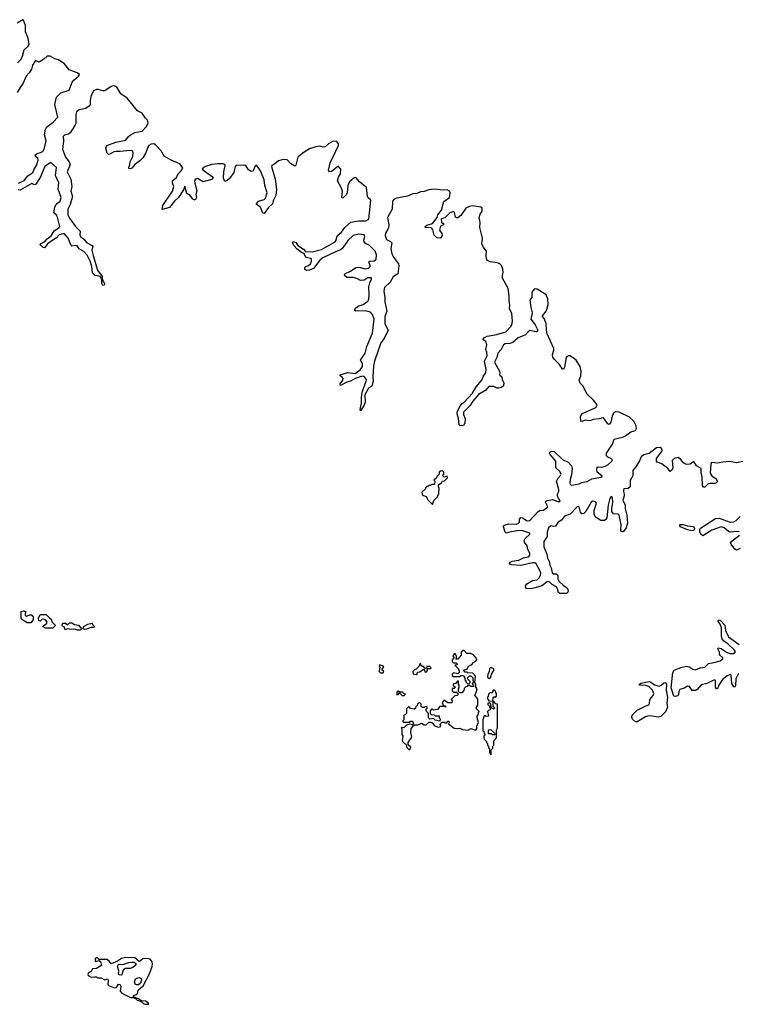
# Model space of a CAD drawing. Extents: x 2673034 to 2765626, y 830478 to 954748.
# Tile 81 of 126: x 2744762 to 2752654, y 850669 to 861487. Entities that reach past the tile are written whole.
import ezdxf

# ---------------------------------------------------------------- set-up
doc = ezdxf.new("R2010")
doc.units = 0

msp = doc.modelspace()

# ---------------------------------------------------------------- linework, layer by layer
at = {"layer": '0CON05XD'}
for points in [[(2744736, 861014), (2744777, 861053), (2744791, 861085), (2744809, 861155), (2744855, 861195), (2744865, 861215), (2744856, 861286), (2744824, 861355), (2744827, 861425), (2744805, 861482), (2744797, 861487), (2744735, 861450)], [(2744749, 859691), (2744810, 859720), (2744850, 859770), (2744905, 859809), (2744919, 859845), (2744945, 859885), (2744964, 859945), (2744960, 859965), (2744936, 859985), (2744932, 859998), (2744955, 860016), (2745000, 860030), (2745015, 860039), (2745031, 860065), (2745054, 860155), (2745034, 860224), (2745044, 860286), (2745057, 860305), (2745128, 860362), (2745179, 860415), (2745147, 860555), (2745165, 860635), (2745215, 860685), (2745305, 860714), (2745338, 860802), (2745356, 860824), (2745409, 860865), (2745418, 860885), (2745392, 860905), (2745305, 860938), (2745250, 861005), (2745184, 861045), (2745148, 861058), (2745095, 861088), (2745062, 861085), (2745025, 861052), (2744975, 861022), (2744935, 861038), (2744904, 860986), (2744890, 860945), (2744867, 860903), (2744833, 860865), (2744800, 860790), (2744765, 860744), (2744735, 860689)], [(2748227, 860027), (2748262, 860105), (2748263, 860125), (2748245, 860148), (2748205, 860154), (2748152, 860125), (2748115, 860089), (2748095, 860086), (2748057, 860097), (2748015, 860092), (2747945, 860067), (2747885, 860032), (2747817, 859975), (2747795, 859890), (2747785, 859878), (2747735, 859908), (2747698, 859948), (2747655, 859951), (2747606, 859935), (2747565, 859902), (2747531, 859885), (2747526, 859875), (2747569, 859735), (2747582, 859622), (2747575, 859555), (2747549, 859505), (2747537, 859463), (2747495, 859423), (2747445, 859358), (2747432, 859362), (2747407, 859427), (2747362, 859455), (2747363, 859465), (2747386, 859495), (2747445, 859512), (2747463, 859525), (2747479, 859585), (2747455, 859665), (2747448, 859728), (2747405, 859825), (2747365, 859885), (2747355, 859885), (2747345, 859875), (2747326, 859824), (2747305, 859819), (2747275, 859836), (2747245, 859886), (2747225, 859890), (2747142, 859885), (2747130, 859875), (2747112, 859808), (2747065, 859741), (2747045, 859723), (2747015, 859710), (2747000, 859745), (2747004, 859815), (2747019, 859885), (2747015, 859895), (2746992, 859905), (2746935, 859905), (2746871, 859895), (2746803, 859875), (2746779, 859865), (2746767, 859845), (2746786, 859825), (2746877, 859765), (2746887, 859745), (2746872, 859732), (2746775, 859706), (2746715, 859741), (2746691, 859735), (2746682, 859715), (2746684, 859695), (2746706, 859605), (2746696, 859565), (2746702, 859535), (2746688, 859505), (2746665, 859514), (2746635, 859556), (2746596, 859576), (2746575, 859658), (2746561, 859619), (2746506, 859534), (2746461, 859495), (2746406, 859424), (2746325, 859400), (2746332, 859445), (2746440, 859605), (2746455, 859655), (2746439, 859695), (2746441, 859715), (2746484, 859755), (2746501, 859795), (2746534, 859825), (2746552, 859855), (2746551, 859865), (2746519, 859905), (2746425, 859945), (2746348, 859988), (2746316, 860045), (2746255, 860111), (2746235, 860123), (2746205, 860118), (2746181, 860105), (2746168, 860085), (2746147, 860023), (2746115, 859970), (2746082, 859935), (2746026, 859895), (2745995, 859857), (2745975, 859847), (2745962, 859852), (2745960, 859865), (2745971, 859895), (2745974, 859925), (2746006, 859985), (2746007, 860027), (2745999, 860045), (2745975, 860050), (2745865, 860038), (2745820, 860040), (2745794, 860036), (2745745, 860007), (2745735, 860008), (2745722, 860022), (2745709, 860075), (2745717, 860105), (2745817, 860143), (2745927, 860165), (2745956, 860205), (2745975, 860220), (2746025, 860248), (2746105, 860264), (2746156, 860315), (2746174, 860355), (2746165, 860384), (2746144, 860404), (2746105, 860461), (2746057, 860487), (2745943, 860625), (2745872, 860672), (2745828, 860745), (2745816, 860755), (2745795, 860760), (2745767, 860755), (2745695, 860704), (2745675, 860704), (2745625, 860720), (2745605, 860719), (2745572, 860705), (2745543, 860645), (2745534, 860595), (2745536, 860555), (2745528, 860542), (2745487, 860513), (2745415, 860497), (2745385, 860475), (2745379, 860445), (2745377, 860345), (2745369, 860325), (2745317, 860243), (2745299, 860231), (2745252, 860218), (2745240, 860205), (2745244, 860155), (2745231, 860065), (2745263, 859975), (2745305, 859925), (2745316, 859895), (2745283, 859815), (2745325, 859735), (2745335, 859655), (2745325, 859605), (2745341, 859545), (2745317, 859455), (2745290, 859405), (2745290, 859345), (2745310, 859305), (2745375, 859215), (2745426, 859165), (2745421, 859125), (2745428, 859105), (2745467, 859077), (2745495, 859038), (2745559, 859005), (2745564, 858995), (2745553, 858955), (2745567, 858895), (2745615, 858735), (2745669, 858665), (2745670, 858620), (2745686, 858605), (2745693, 858585), (2745690, 858570), (2745675, 858568), (2745665, 858590), (2745662, 858632), (2745644, 858664), (2745631, 858671), (2745590, 858675), (2745563, 858705), (2745555, 858775), (2745535, 858835), (2745501, 858901), (2745465, 858939), (2745415, 858969), (2745392, 859002), (2745375, 859006), (2745335, 858999), (2745326, 859005), (2745293, 859085), (2745255, 859133), (2745235, 859135), (2745195, 859122), (2745165, 859090), (2745072, 859028), (2745035, 858981), (2745020, 858985), (2744988, 859015), (2744990, 859025), (2745039, 859052), (2745065, 859080), (2745108, 859112), (2745141, 859169), (2745190, 859200), (2745202, 859215), (2745178, 859318), (2745165, 859339), (2745137, 859365), (2745147, 859427), (2745161, 859459), (2745207, 859495), (2745217, 859535), (2745185, 859625), (2745191, 859695), (2745156, 859775), (2745165, 859865), (2745105, 859917), (2745095, 859916), (2745037, 859875), (2744986, 859754), (2744940, 859680), (2744925, 859672), (2744895, 859686), (2744765, 859613), (2744745, 859619)], [(2750231, 855871), (2750155, 855860), (2750105, 855845), (2750092, 855855), (2750077, 855915), (2750076, 855925), (2750085, 855935), (2750135, 855948), (2750215, 855943), (2750235, 855950), (2750251, 855965), (2750252, 855998), (2750265, 856016), (2750285, 856014), (2750335, 855980), (2750365, 855984), (2750456, 856084), (2750475, 856094), (2750515, 856100), (2750560, 856130), (2750564, 856135), (2750537, 856185), (2750542, 856198), (2750554, 856206), (2750615, 856214), (2750672, 856195), (2750695, 856195), (2750697, 856205), (2750678, 856228), (2750667, 856255), (2750667, 856275), (2750682, 856305), (2750684, 856325), (2750658, 856415), (2750674, 856446), (2750702, 856478), (2750707, 856495), (2750692, 856525), (2750649, 856565), (2750649, 856635), (2750589, 856709), (2750582, 856725), (2750585, 856735), (2750605, 856747), (2750631, 856741), (2750725, 856654), (2750786, 856626), (2750823, 856585), (2750829, 856555), (2750822, 856485), (2750807, 856435), (2750804, 856394), (2750809, 856379), (2750825, 856373), (2750905, 856388), (2750935, 856403), (2750995, 856413), (2751045, 856444), (2751158, 856465), (2751154, 856475), (2751106, 856515), (2751100, 856545), (2751105, 856569), (2751115, 856576), (2751155, 856571), (2751195, 856580), (2751222, 856595), (2751266, 856635), (2751272, 856652), (2751263, 856663), (2751221, 856681), (2751205, 856695), (2751206, 856725), (2751271, 856825), (2751291, 856879), (2751395, 856905), (2751414, 856916), (2751475, 856958), (2751526, 856975), (2751536, 856995), (2751534, 857025), (2751508, 857075), (2751459, 857119), (2751345, 857175), (2751305, 857178), (2751285, 857165), (2751269, 857131), (2751255, 857065), (2751235, 857039), (2751222, 857045), (2751175, 857111), (2751165, 857114), (2751125, 857101), (2751065, 857095), (2751025, 857080), (2750975, 857086), (2750935, 857073), (2750924, 857075), (2750922, 857128), (2750939, 857161), (2751075, 857218), (2751095, 857235), (2751103, 857255), (2751064, 857305), (2750993, 857373), (2750945, 857466), (2750918, 857495), (2750908, 857525), (2750924, 857574), (2750928, 857625), (2750917, 857677), (2750875, 857745), (2750852, 857765), (2750805, 857794), (2750790, 857795), (2750772, 857788), (2750765, 857775), (2750745, 857668), (2750735, 857647), (2750725, 857647), (2750689, 857699), (2750635, 857753), (2750619, 857779), (2750613, 857807), (2750628, 857855), (2750628, 857875), (2750556, 858035), (2750547, 858077), (2750545, 858150), (2750523, 858203), (2750502, 858225), (2750502, 858235), (2750543, 858285), (2750567, 858353), (2750562, 858422), (2750545, 858463), (2750445, 858526), (2750415, 858529), (2750385, 858495), (2750386, 858435), (2750365, 858405), (2750375, 858325), (2750391, 858265), (2750375, 858195), (2750424, 858135), (2750448, 858085), (2750450, 858065), (2750445, 858058), (2750435, 858057), (2750365, 858071), (2750345, 858059), (2750317, 858023), (2750235, 857993), (2750179, 857941), (2750145, 857930), (2750095, 857927), (2750076, 857914), (2750050, 857865), (2750012, 857825), (2750002, 857775), (2749978, 857725), (2750032, 857625), (2750036, 857604), (2750030, 857585), (2750058, 857565), (2750062, 857535), (2750079, 857499), (2750076, 857465), (2750055, 857447), (2750025, 857439), (2750005, 857440), (2749968, 857458), (2749915, 857456), (2749882, 857415), (2749802, 857368), (2749739, 857295), (2749707, 857243), (2749636, 857175), (2749635, 857148), (2749654, 857105), (2749649, 857055), (2749635, 857030), (2749615, 857023), (2749597, 857027), (2749587, 857037), (2749582, 857105), (2749565, 857155), (2749565, 857175), (2749598, 857245), (2749620, 857270), (2749645, 857284), (2749734, 857385), (2749775, 857455), (2749836, 857525), (2749851, 857565), (2749881, 857609), (2749885, 857645), (2749866, 857735), (2749897, 857795), (2749894, 857834), (2749881, 857865), (2749893, 857915), (2749882, 857952), (2749848, 857975), (2749866, 857995), (2749895, 858010), (2749985, 858023), (2750102, 858058), (2750156, 858115), (2750167, 858135), (2750175, 858175), (2750168, 858258), (2750141, 858315), (2750145, 858355), (2750136, 858395), (2750137, 858455), (2750127, 858535), (2750061, 858655), (2750071, 858715), (2750067, 858745), (2750053, 858785), (2750035, 858804), (2750005, 858815), (2749929, 858825), (2749901, 858841), (2749890, 858860), (2749885, 858895), (2749888, 858945), (2749853, 858993), (2749838, 859025), (2749846, 859086), (2749816, 859205), (2749818, 859258), (2749808, 859315), (2749818, 859352), (2749840, 859385), (2749841, 859415), (2749825, 859429), (2749735, 859443), (2749703, 859435), (2749660, 859415), (2749605, 859335), (2749575, 859310), (2749559, 859309), (2749548, 859318), (2749537, 859367), (2749525, 859381), (2749485, 859365), (2749431, 859309), (2749392, 859298), (2749395, 859260), (2749402, 859252), (2749415, 859252), (2749418, 859242), (2749415, 859233), (2749385, 859220), (2749373, 859175), (2749399, 859139), (2749403, 859115), (2749385, 859087), (2749345, 859090), (2749315, 859118), (2749299, 859179), (2749289, 859195), (2749275, 859202), (2749223, 859203), (2749216, 859206), (2749214, 859215), (2749235, 859230), (2749295, 859249), (2749348, 859315), (2749355, 859345), (2749393, 859395), (2749421, 859489), (2749481, 859535), (2749490, 859585), (2749482, 859605), (2749455, 859617), (2749414, 859614), (2749315, 859627), (2749255, 859619), (2749205, 859599), (2749165, 859595), (2749125, 859579), (2749080, 859575), (2749022, 859548), (2748904, 859526), (2748875, 859515), (2748858, 859495), (2748853, 859405), (2748802, 859315), (2748817, 859235), (2748814, 859205), (2748806, 859184), (2748778, 859142), (2748774, 859115), (2748792, 859072), (2748835, 859052), (2748850, 859035), (2748839, 858975), (2748849, 858915), (2748867, 858877), (2748922, 858805), (2748926, 858784), (2748914, 858696), (2748865, 858661), (2748830, 858605), (2748770, 858545), (2748760, 858505), (2748773, 858435), (2748771, 858389), (2748793, 858285), (2748771, 858225), (2748772, 858145), (2748808, 858075), (2748766, 857985), (2748728, 857935), (2748659, 857735), (2748646, 857683), (2748639, 857565), (2748643, 857517), (2748634, 857475), (2748624, 857456), (2748592, 857438), (2748552, 857365), (2748556, 857285), (2748541, 857245), (2748505, 857190), (2748501, 857205), (2748516, 857274), (2748514, 857335), (2748523, 857393), (2748569, 857525), (2748564, 857545), (2748545, 857567), (2748525, 857569), (2748490, 857560), (2748445, 857545), (2748395, 857514), (2748356, 857504), (2748285, 857468), (2748282, 857488), (2748311, 857525), (2748316, 857545), (2748305, 857560), (2748280, 857575), (2748280, 857585), (2748365, 857609), (2748445, 857601), (2748501, 857639), (2748525, 857675), (2748527, 857705), (2748504, 857745), (2748555, 857825), (2748575, 857895), (2748638, 858042), (2748655, 858195), (2748638, 858248), (2748615, 858275), (2748555, 858290), (2748455, 858284), (2748438, 858295), (2748447, 858315), (2748475, 858340), (2748535, 858359), (2748585, 858396), (2748596, 858415), (2748600, 858465), (2748597, 858553), (2748607, 858595), (2748626, 858635), (2748625, 858650), (2748585, 858650), (2748545, 858626), (2748505, 858622), (2748463, 858643), (2748425, 858653), (2748356, 858656), (2748328, 858675), (2748334, 858696), (2748395, 858724), (2748455, 858766), (2748485, 858767), (2748555, 858751), (2748595, 858759), (2748611, 858775), (2748612, 858785), (2748595, 858828), (2748606, 858834), (2748655, 858836), (2748677, 858855), (2748682, 858905), (2748666, 858945), (2748599, 859009), (2748559, 859029), (2748545, 859045), (2748543, 859065), (2748553, 859105), (2748545, 859124), (2748485, 859132), (2748423, 859115), (2748365, 859060), (2748349, 859031), (2748299, 858971), (2748276, 858954), (2748230, 858935), (2748090, 858870), (2748059, 858845), (2747988, 858752), (2747946, 858734), (2747915, 858730), (2747892, 858742), (2747892, 858765), (2747903, 858777), (2747935, 858788), (2747955, 858805), (2747968, 858835), (2747965, 858855), (2747954, 858864), (2747913, 858875), (2747894, 858895), (2747885, 858917), (2747855, 858929), (2747811, 858965), (2747773, 859005), (2747758, 859035), (2747760, 859045), (2747775, 859048), (2747795, 859041), (2747816, 859006), (2747877, 858967), (2747899, 858939), (2747975, 858935), (2748075, 858962), (2748225, 859045), (2748239, 859065), (2748244, 859096), (2748253, 859115), (2748295, 859152), (2748334, 859205), (2748399, 859261), (2748485, 859278), (2748565, 859279), (2748595, 859294), (2748618, 859505), (2748589, 859529), (2748580, 859545), (2748571, 859645), (2748494, 859704), (2748455, 859755), (2748435, 859748), (2748384, 859705), (2748366, 859665), (2748360, 859585), (2748352, 859565), (2748315, 859530), (2748305, 859528), (2748298, 859535), (2748306, 859605), (2748292, 859645), (2748254, 859715), (2748262, 859758), (2748285, 859795), (2748289, 859845), (2748265, 859874), (2748255, 859874), (2748185, 859819), (2748165, 859817), (2748152, 859835), (2748171, 859915), (2748227, 860027)], [(2752705, 856633), (2752635, 856617), (2752555, 856633), (2752485, 856627), (2752425, 856613), (2752359, 856621), (2752352, 856605), (2752346, 856505), (2752365, 856476), (2752412, 856442), (2752424, 856415), (2752415, 856400), (2752395, 856390), (2752345, 856392), (2752325, 856387), (2752285, 856352), (2752272, 856352), (2752261, 856371), (2752257, 856465), (2752246, 856505), (2752245, 856555), (2752197, 856587), (2752165, 856633), (2752125, 856603), (2752085, 856600), (2752057, 856615), (2752019, 856659), (2751995, 856678), (2751951, 856665), (2751928, 856645), (2751934, 856565), (2751925, 856536), (2751905, 856523), (2751881, 856555), (2751815, 856609), (2751765, 856624), (2751755, 856635), (2751757, 856665), (2751822, 856755), (2751812, 856775), (2751795, 856785), (2751755, 856782), (2751675, 856722), (2751615, 856706), (2751588, 856685), (2751569, 856641), (2751528, 856575), (2751495, 856535), (2751496, 856475), (2751466, 856425), (2751466, 856354), (2751445, 856336), (2751406, 856334), (2751395, 856325), (2751393, 856305), (2751402, 856275), (2751402, 856255), (2751387, 856205), (2751410, 856155), (2751410, 856115), (2751431, 856045), (2751437, 855957), (2751424, 855905), (2751395, 855864), (2751385, 855859), (2751372, 855862), (2751364, 855874), (2751368, 855942), (2751347, 856045), (2751335, 856055), (2751285, 856058), (2751266, 856085), (2751264, 856115), (2751275, 856185), (2751274, 856234), (2751267, 856247), (2751255, 856243), (2751245, 856225), (2751225, 856152), (2751210, 856015), (2751200, 855995), (2751186, 855984), (2751145, 855985), (2751081, 856025), (2751073, 856055), (2751073, 856095), (2751098, 856175), (2751085, 856191), (2751055, 856196), (2751037, 856185), (2750979, 856085), (2750959, 856061), (2750935, 856057), (2750920, 856075), (2750906, 856135), (2750895, 856139), (2750885, 856135), (2750806, 856054), (2750745, 856034), (2750712, 855988), (2750675, 855965), (2750647, 855923), (2750625, 855917), (2750595, 855925), (2750570, 855905), (2750555, 855855), (2750555, 855808), (2750519, 855755), (2750517, 855695), (2750553, 855615), (2750559, 855569), (2750578, 855535), (2750584, 855495), (2750598, 855465), (2750611, 855411), (2750625, 855397), (2750655, 855397), (2750669, 855389), (2750674, 855375), (2750672, 855345), (2750685, 855318), (2750735, 855269), (2750774, 855244), (2750787, 855215), (2750783, 855197), (2750767, 855183), (2750693, 855183), (2750679, 855195), (2750669, 855235), (2750657, 855255), (2750611, 855281), (2750583, 855307), (2750565, 855314), (2750555, 855312), (2750495, 855268), (2750425, 855243), (2750375, 855235), (2750329, 855239), (2750319, 855249), (2750316, 855265), (2750330, 855290), (2750394, 855326), (2750445, 855332), (2750466, 855354), (2750483, 855385), (2750485, 855405), (2750476, 855435), (2750435, 855508), (2750420, 855520), (2750395, 855521), (2750265, 855491), (2750167, 855497), (2750144, 855505), (2750141, 855515), (2750148, 855525), (2750171, 855539), (2750245, 855549), (2750295, 855574), (2750346, 855584), (2750358, 855592), (2750363, 855605), (2750364, 855625), (2750344, 855665), (2750335, 855705), (2750305, 855745), (2750301, 855765), (2750313, 855787), (2750365, 855835), (2750364, 855845), (2750275, 855874), (2750231, 855871)], [(2749295, 856160), (2749310, 856205), (2749350, 856245), (2749367, 856283), (2749370, 856345), (2749360, 856355), (2749360, 856375), (2749398, 856402), (2749402, 856418), (2749428, 856422), (2749460, 856455), (2749455, 856470), (2749425, 856460), (2749412, 856472), (2749410, 856485), (2749420, 856495), (2749420, 856515), (2749405, 856530), (2749382, 856528), (2749370, 856515), (2749368, 856492), (2749342, 856468), (2749338, 856452), (2749312, 856428), (2749320, 856415), (2749318, 856382), (2749285, 856380), (2749275, 856370), (2749255, 856370), (2749245, 856360), (2749232, 856358), (2749220, 856345), (2749218, 856332), (2749180, 856295), (2749182, 856272), (2749195, 856260), (2749225, 856250), (2749245, 856210), (2749295, 856160)], [(2752665, 855860), (2752645, 855864), (2752565, 855857), (2752545, 855865), (2752499, 855905), (2752465, 855915), (2752365, 855879), (2752265, 855817), (2752245, 855829), (2752232, 855855), (2752232, 855885), (2752241, 855899), (2752405, 856007), (2752445, 856011), (2752565, 855968), (2752605, 855971), (2752632, 855985), (2752675, 856027)], [(2752145, 855872), (2752095, 855882), (2752021, 855915), (2752007, 855935), (2752015, 855941), (2752045, 855940), (2752095, 855927), (2752155, 855920), (2752166, 855915), (2752175, 855898), (2752165, 855874), (2752145, 855872)], [(2752675, 855677), (2752635, 855660), (2752615, 855670), (2752576, 855726), (2752570, 855745), (2752669, 855825)], [(2744845, 854859), (2744785, 854898), (2744777, 854915), (2744777, 854983), (2744805, 854992), (2744826, 854986), (2744822, 854945), (2744835, 854932), (2744885, 854950), (2744899, 854939), (2744910, 854925), (2744910, 854895), (2744885, 854860), (2744845, 854859)], [(2745125, 854802), (2745045, 854803), (2745020, 854815), (2745020, 854825), (2745058, 854855), (2745058, 854875), (2745045, 854892), (2745025, 854902), (2745003, 854897), (2744985, 854880), (2744972, 854882), (2744968, 854912), (2744985, 854950), (2745052, 854952), (2745091, 854911), (2745109, 854899), (2745119, 854869), (2745150, 854835), (2745148, 854822), (2745125, 854802)], [(2752655, 854305), (2752628, 854245), (2752623, 854167), (2752615, 854152), (2752605, 854156), (2752584, 854195), (2752576, 854286), (2752565, 854291), (2752533, 854277), (2752482, 854238), (2752440, 854175), (2752425, 854136), (2752415, 854135), (2752405, 854152), (2752405, 854225), (2752395, 854233), (2752385, 854232), (2752307, 854193), (2752245, 854179), (2752204, 854126), (2752185, 854116), (2752148, 854115), (2752120, 854160), (2752095, 854163), (2752059, 854141), (2752013, 854127), (2752002, 854105), (2751997, 854073), (2751985, 854058), (2751965, 854049), (2751947, 854055), (2751917, 854145), (2751936, 854315), (2751949, 854341), (2752025, 854370), (2752085, 854383), (2752115, 854378), (2752155, 854351), (2752185, 854345), (2752235, 854364), (2752285, 854374), (2752326, 854414), (2752387, 854423), (2752455, 854441), (2752485, 854465), (2752485, 854475), (2752453, 854505), (2752449, 854539), (2752429, 854575), (2752435, 854584), (2752465, 854577), (2752533, 854533), (2752565, 854523), (2752600, 854525), (2752617, 854535), (2752622, 854545), (2752610, 854565), (2752540, 854630), (2752493, 854663), (2752477, 854685), (2752469, 854715), (2752471, 854805), (2752457, 854847), (2752434, 854875), (2752437, 854893), (2752455, 854888), (2752505, 854835), (2752515, 854775), (2752545, 854707), (2752665, 854621)], [(2745398, 854778), (2745365, 854792), (2745325, 854788), (2745287, 854793), (2745262, 854782), (2745250, 854815), (2745230, 854825), (2745228, 854842), (2745240, 854855), (2745265, 854857), (2745285, 854840), (2745310, 854860), (2745335, 854861), (2745365, 854842), (2745408, 854835), (2745440, 854795), (2745425, 854780), (2745398, 854778)], [(2745475, 854788), (2745460, 854795), (2745462, 854815), (2745470, 854825), (2745510, 854845), (2745557, 854857), (2745562, 854842), (2745580, 854825), (2745575, 854810), (2745545, 854810), (2745495, 854792), (2745475, 854788)], [(2749045, 853470), (2749058, 853495), (2749030, 853520), (2749027, 853545), (2749067, 853605), (2749057, 853655), (2749060, 853695), (2749082, 853728), (2749102, 853738), (2749135, 853740), (2749175, 853757), (2749205, 853740), (2749225, 853740), (2749255, 853770), (2749275, 853770), (2749290, 853765), (2749310, 853745), (2749312, 853732), (2749363, 853713), (2749388, 853722), (2749380, 853745), (2749403, 853767), (2749425, 853770), (2749435, 853760), (2749455, 853760), (2749462, 853778), (2749475, 853780), (2749480, 853765), (2749472, 853752), (2749533, 853703), (2749565, 853698), (2749595, 853702), (2749625, 853688), (2749685, 853682), (2749715, 853698), (2749756, 853684), (2749776, 853684), (2749782, 853695), (2749782, 853725), (2749802, 853765), (2749786, 853815), (2749786, 853834), (2749800, 853855), (2749800, 853875), (2749810, 853885), (2749780, 853915), (2749780, 853935), (2749792, 853955), (2749793, 854023), (2749762, 854065), (2749777, 854093), (2749788, 854135), (2749770, 854155), (2749770, 854185), (2749760, 854205), (2749768, 854275), (2749738, 854308), (2749685, 854310), (2749675, 854320), (2749655, 854320), (2749640, 854335), (2749640, 854345), (2749675, 854350), (2749690, 854385), (2749729, 854401), (2749747, 854423), (2749772, 854438), (2749783, 854465), (2749745, 854508), (2749715, 854522), (2749672, 854522), (2749645, 854558), (2749633, 854557), (2749612, 854538), (2749610, 854505), (2749575, 854462), (2749552, 854462), (2749560, 854475), (2749560, 854495), (2749545, 854520), (2749535, 854520), (2749525, 854510), (2749520, 854495), (2749530, 854485), (2749530, 854475), (2749510, 854455), (2749510, 854435), (2749525, 854420), (2749555, 854420), (2749568, 854408), (2749565, 854400), (2749540, 854395), (2749580, 854355), (2749580, 854345), (2749590, 854335), (2749590, 854315), (2749575, 854300), (2749525, 854310), (2749510, 854295), (2749512, 854282), (2749525, 854270), (2749595, 854270), (2749605, 854280), (2749635, 854280), (2749650, 854255), (2749650, 854235), (2749660, 854225), (2749662, 854212), (2749685, 854190), (2749698, 854192), (2749710, 854205), (2749710, 854215), (2749682, 854242), (2749680, 854255), (2749702, 854278), (2749718, 854278), (2749737, 854257), (2749740, 854225), (2749750, 854215), (2749730, 854195), (2749738, 854188), (2749748, 854162), (2749715, 854160), (2749705, 854170), (2749685, 854170), (2749675, 854160), (2749662, 854158), (2749642, 854138), (2749640, 854115), (2749618, 854092), (2749595, 854090), (2749580, 854105), (2749580, 854135), (2749590, 854145), (2749590, 854175), (2749580, 854185), (2749580, 854220), (2749572, 854218), (2749548, 854192), (2749522, 854188), (2749522, 854172), (2749550, 854155), (2749535, 854140), (2749512, 854138), (2749512, 854112), (2749525, 854100), (2749558, 854098), (2749580, 854075), (2749565, 854060), (2749542, 854058), (2749502, 854018), (2749510, 854005), (2749508, 853982), (2749465, 853980), (2749425, 854010), (2749402, 853985), (2749412, 853952), (2749438, 853948), (2749438, 853932), (2749425, 853940), (2749375, 853940), (2749352, 853908), (2749305, 853900), (2749295, 853910), (2749285, 853910), (2749270, 853895), (2749270, 853865), (2749283, 853853), (2749315, 853850), (2749325, 853840), (2749368, 853838), (2749370, 853815), (2749380, 853805), (2749375, 853780), (2749325, 853790), (2749305, 853810), (2749265, 853800), (2749252, 853815), (2749250, 853865), (2749232, 853882), (2749230, 853895), (2749220, 853905), (2749238, 853922), (2749238, 853938), (2749215, 853940), (2749205, 853930), (2749185, 853930), (2749172, 853942), (2749170, 853965), (2749155, 853980), (2749145, 853980), (2749132, 853968), (2749128, 853952), (2749112, 853938), (2749108, 853922), (2749095, 853910), (2749055, 853920), (2749038, 853938), (2749032, 853938), (2749010, 853915), (2749010, 853865), (2748995, 853850), (2748980, 853845), (2748980, 853795), (2748970, 853785), (2748970, 853775), (2748975, 853770), (2749045, 853770), (2749055, 853780), (2749075, 853780), (2749088, 853752), (2749075, 853740), (2749045, 853748), (2749010, 853735), (2748982, 853708), (2748955, 853710), (2748950, 853705), (2748960, 853695), (2748960, 853635), (2748968, 853615), (2748963, 853567), (2748971, 853551), (2749008, 853518), (2749012, 853492), (2749035, 853470), (2749045, 853470)], [(2748755, 854310), (2748760, 854325), (2748740, 854345), (2748760, 854375), (2748748, 854388), (2748715, 854400), (2748710, 854385), (2748718, 854378), (2748720, 854365), (2748713, 854357), (2748710, 854325), (2748725, 854312), (2748755, 854310)], [(2749115, 854292), (2749130, 854305), (2749132, 854318), (2749157, 854323), (2749195, 854350), (2749208, 854338), (2749212, 854322), (2749225, 854320), (2749240, 854335), (2749242, 854358), (2749275, 854360), (2749280, 854365), (2749265, 854380), (2749235, 854380), (2749228, 854362), (2749215, 854360), (2749195, 854380), (2749185, 854380), (2749172, 854392), (2749168, 854408), (2749155, 854410), (2749150, 854385), (2749118, 854352), (2749102, 854348), (2749080, 854325), (2749085, 854300), (2749115, 854292)], [(2749925, 854250), (2749937, 854263), (2749943, 854297), (2749970, 854335), (2749970, 854355), (2749943, 854367), (2749932, 854368), (2749923, 854357), (2749917, 854323), (2749902, 854295), (2749900, 854265), (2749912, 854252), (2749925, 854250)], [(2751525, 853772), (2751492, 853802), (2751484, 853825), (2751489, 853845), (2751545, 853899), (2751631, 853945), (2751671, 853959), (2751680, 853975), (2751682, 854018), (2751719, 854061), (2751727, 854085), (2751711, 854121), (2751670, 854160), (2751635, 854172), (2751570, 854175), (2751568, 854185), (2751585, 854198), (2751675, 854215), (2751695, 854207), (2751735, 854178), (2751785, 854165), (2751806, 854174), (2751835, 854201), (2751845, 854206), (2751855, 854201), (2751864, 854185), (2751862, 854122), (2751876, 854045), (2751871, 853975), (2751875, 853935), (2751855, 853884), (2751805, 853830), (2751775, 853824), (2751685, 853838), (2751656, 853834), (2751635, 853828), (2751545, 853773), (2751525, 853772)], [(2748985, 854060), (2749000, 854075), (2748982, 854082), (2748965, 854100), (2748935, 854100), (2748925, 854110), (2748915, 854110), (2748903, 854097), (2748905, 854070), (2748918, 854072), (2748935, 854090), (2748962, 854062), (2748985, 854060)], [(2749960, 854000), (2749962, 854038), (2749975, 854050), (2749985, 854040), (2750000, 854055), (2750000, 854085), (2749990, 854095), (2749988, 854108), (2749975, 854120), (2749960, 854120), (2749960, 854105), (2749948, 854092), (2749925, 854090), (2749910, 854075), (2749908, 854052), (2749900, 854045), (2749900, 854025), (2749910, 854015), (2749912, 854002), (2749955, 854000), (2749960, 854000)], [(2749935, 853410), (2749940, 853415), (2749940, 853465), (2749958, 853482), (2749960, 853505), (2749970, 853515), (2749970, 853565), (2750000, 853595), (2750000, 853685), (2750010, 853705), (2750010, 853965), (2749992, 853972), (2749965, 854000), (2749960, 854000), (2749960, 853945), (2749978, 853928), (2749978, 853922), (2749965, 853910), (2749955, 853920), (2749942, 853922), (2749938, 853968), (2749925, 853980), (2749912, 853978), (2749900, 853965), (2749920, 853945), (2749920, 853935), (2749930, 853925), (2749930, 853905), (2749912, 853898), (2749900, 853885), (2749910, 853835), (2749885, 853830), (2749875, 853840), (2749862, 853838), (2749848, 853795), (2749850, 853675), (2749860, 853665), (2749863, 853643), (2749870, 853635), (2749870, 853625), (2749860, 853615), (2749860, 853595), (2749863, 853583), (2749888, 853558), (2749890, 853545), (2749900, 853535), (2749900, 853515), (2749910, 853505), (2749910, 853485), (2749920, 853475), (2749920, 853435), (2749935, 853410)], [(2749975, 853630), (2749955, 853630), (2749945, 853640), (2749915, 853640), (2749910, 853645), (2749910, 853675), (2749923, 853687), (2749940, 853685), (2749978, 853648), (2749980, 853635), (2749975, 853630)], [(2746145, 850669), (2746175, 850670), (2746180, 850675), (2746172, 850685), (2746145, 850703), (2746098, 850708), (2746065, 850730), (2746012, 850752), (2746010, 850765), (2746044, 850776), (2746054, 850786), (2746063, 850825), (2746117, 850873), (2746186, 851004), (2746217, 851083), (2746219, 851115), (2746216, 851136), (2746194, 851164), (2746175, 851170), (2746117, 851173), (2746090, 851145), (2746075, 851139), (2746025, 851179), (2745925, 851184), (2745878, 851172), (2745835, 851141), (2745765, 851112), (2745749, 851139), (2745722, 851162), (2745635, 851160), (2745615, 851180), (2745605, 851180), (2745592, 851168), (2745590, 851145), (2745595, 851140), (2745635, 851150), (2745648, 851138), (2745660, 851095), (2745605, 851062), (2745561, 851059), (2745545, 851030), (2745518, 851015), (2745510, 850995), (2745514, 850984), (2745545, 850967), (2745585, 850972), (2745605, 850970), (2745615, 850960), (2745655, 850958), (2745695, 850938), (2745725, 850950), (2745732, 850935), (2745730, 850885), (2745745, 850870), (2745805, 850848), (2745826, 850854), (2745845, 850890), (2745865, 850888), (2745872, 850865), (2745864, 850814), (2745882, 850792), (2745980, 850745), (2746012, 850742), (2746032, 850732), (2746052, 850715), (2746092, 850702), (2746128, 850675), (2746145, 850669)], [(2745875, 850990), (2745855, 850993), (2745845, 851005), (2745849, 851035), (2745836, 851085), (2745845, 851105), (2745855, 851109), (2745895, 851105), (2745961, 851129), (2745995, 851132), (2746020, 851130), (2746038, 851118), (2746039, 851105), (2746031, 851095), (2746006, 851074), (2745975, 851064), (2745925, 851061), (2745905, 851051), (2745895, 851035), (2745888, 851002), (2745875, 850990)], [(2746045, 850882), (2746029, 850889), (2746023, 850915), (2746033, 850947), (2746043, 850957), (2746075, 850962), (2746095, 850954), (2746101, 850935), (2746088, 850902), (2746065, 850884), (2746045, 850882)]]:
    msp.add_lwpolyline(points, dxfattribs=at)

doc.saveas('drawing.dxf')
